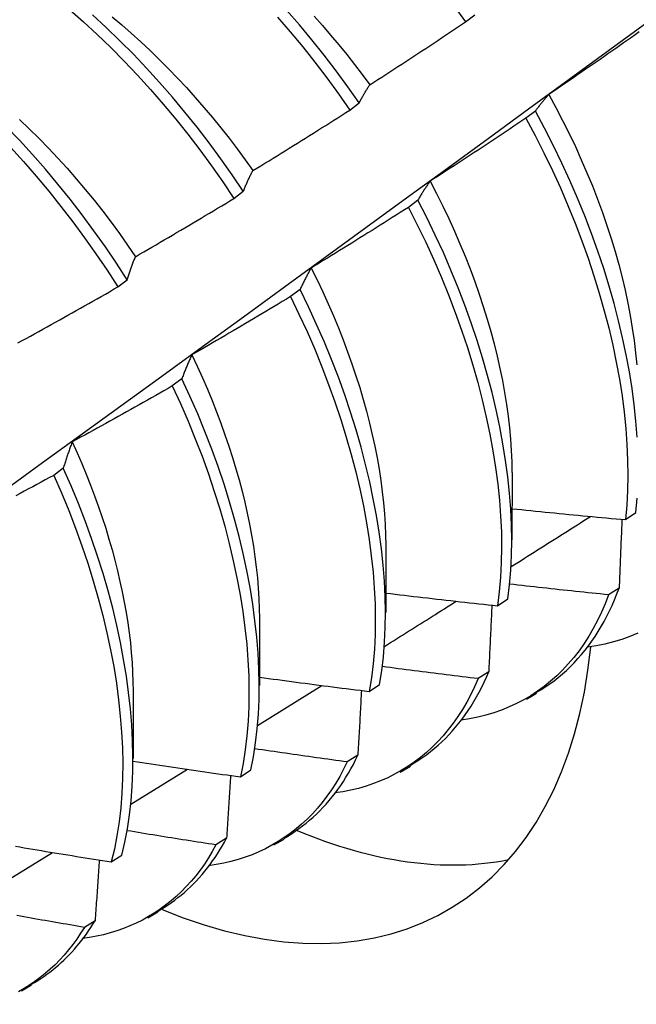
# Model space of a CAD drawing. Header units: inches. Extents: x 0 to 192, y -11 to 125.
# Tile 53 of 66: x 164.894 to 165.064, y 70.383 to 70.654. Entities that reach past the tile are written whole.
import ezdxf

# ---------------------------------------------------------------- set-up
doc = ezdxf.new("R2010")
doc.units = ezdxf.units.IN
doc.header["$LTSCALE"] = 11.537764
doc.header["$MEASUREMENT"] = 0
doc.layers.add('Visible Edges(ANSI)', color=7, linetype='Continuous', lineweight=25)

msp = doc.modelspace()

# ---------------------------------------------------------------- linework, layer by layer
at = {"layer": 'Visible Edges(ANSI)'}
for p, q in [((165.01703, 70.65349), (165.0196, 70.65545)), ((164.98516, 70.62919), (164.98774, 70.63116)), ((165.03631, 70.62892), (165.03369, 70.62693)), ((164.95321, 70.60485), (164.9558, 70.60681)), ((165.00392, 70.60435), (165.0013, 70.60236)), ((164.92119, 70.58044), (164.92378, 70.58242)), ((164.97144, 70.57976), (164.96881, 70.57777)), ((164.93886, 70.55514), (164.93622, 70.55315)), ((164.90618, 70.5305), (164.90353, 70.52851)), ((165.02988, 70.52927), (165.02985, 70.51078)), ((165.06115, 70.51632), (165.06399, 70.51824)), ((164.99508, 70.50918), (164.99505, 70.49069)), ((165.05939, 70.49747), (165.05649, 70.4956)), ((165.02588, 70.49259), (165.02874, 70.49451)), ((164.96028, 70.48908), (164.96025, 70.4706)), ((165.02344, 70.47437), (165.02053, 70.47251)), ((164.95974, 70.45957), (164.97747, 70.47062)), ((164.99051, 70.46896), (164.99337, 70.47087)), ((164.92548, 70.46899), (164.92546, 70.45051)), ((165.03384, 70.46687), (165.03665, 70.46849)), ((164.98737, 70.45139), (164.98445, 70.44954)), ((164.92479, 70.43789), (164.94038, 70.44754)), ((164.95501, 70.44543), (164.95788, 70.44733)), ((164.99904, 70.44677), (165.00185, 70.4484)), ((164.9512, 70.42853), (164.94827, 70.42669)), ((164.96424, 70.42668), (164.96706, 70.42831)), ((164.88983, 70.41636), (164.90325, 70.42461)), ((164.9194, 70.422), (164.92228, 70.42389)), ((164.92945, 70.40659), (164.93226, 70.40822)), ((164.91492, 70.40579), (164.91198, 70.40396)), ((164.89465, 70.3865), (164.89746, 70.38813))]:
    msp.add_line(p, q, dxfattribs=at)
at = {"layer": 'Visible Edges(ANSI)', "flags": 128}
for points in [[(165.01383, 70.65788), (165.01703, 70.65349)], [(164.92378, 70.58242), (164.92082, 70.58699), (164.91777, 70.5915), (164.91463, 70.59594), (164.9114, 70.60031), (164.90809, 70.60459), (164.90471, 70.6088), (164.90125, 70.61291), (164.89772, 70.61694), (164.89413, 70.62087), (164.89047, 70.6247), (164.88677, 70.62842), (164.88301, 70.63204), (164.8792, 70.63554), (164.87535, 70.63892), (164.87147, 70.64218), (164.86754, 70.64532), (164.86359, 70.64832), (164.85962, 70.65119), (164.85562, 70.65391), (164.8516, 70.6565)], [(164.90786, 70.65693), (164.91171, 70.65354), (164.91551, 70.65002), (164.91926, 70.6464), (164.92297, 70.64266), (164.92661, 70.63882), (164.93019, 70.63488), (164.93371, 70.63084), (164.93716, 70.62671), (164.94054, 70.6225), (164.94384, 70.6182), (164.94705, 70.61382), (164.95018, 70.60937), (164.95321, 70.60485)], [(164.9558, 70.60681), (164.95276, 70.61133), (164.94962, 70.61578), (164.9464, 70.62015), (164.9431, 70.62444), (164.93972, 70.62865), (164.93626, 70.63278), (164.93274, 70.6368), (164.92915, 70.64074), (164.9255, 70.64457), (164.92179, 70.6483), (164.91803, 70.65192), (164.91423, 70.65542)], [(164.91964, 70.65485), (164.92229, 70.65263), (164.92491, 70.65035), (164.92751, 70.648), (164.93009, 70.64558), (164.93264, 70.64311), (164.93517, 70.64058), (164.93766, 70.638), (164.94012, 70.63536), (164.94254, 70.63266), (164.94493, 70.62992), (164.94728, 70.62713), (164.94959, 70.62429), (164.95186, 70.6214), (164.95409, 70.61847), (164.95627, 70.6155), (164.9584, 70.61249)], [(164.98774, 70.63116), (164.98461, 70.63562), (164.9814, 70.64), (164.9781, 70.6443), (164.97472, 70.64851), (164.97127, 70.65264), (164.96775, 70.65667)], [(164.97531, 70.65503), (164.97761, 70.65247), (164.97988, 70.64985), (164.98211, 70.6472), (164.98431, 70.6445), (164.98647, 70.64175), (164.98859, 70.63897), (164.99066, 70.63615)], [(164.81995, 70.47391), (164.83133, 70.48211), (164.8427, 70.49031), (164.85406, 70.4985), (164.86541, 70.5067), (164.87675, 70.5149), (164.88808, 70.5231), (164.8994, 70.53129), (164.91071, 70.53949), (164.92201, 70.54768), (164.9333, 70.55587), (164.94458, 70.56407), (164.95585, 70.57225), (164.96711, 70.58044), (164.97836, 70.58863), (164.9896, 70.59681), (165.00083, 70.60499), (165.01205, 70.61317), (165.02326, 70.62134), (165.03446, 70.62951), (165.04566, 70.63768), (165.05684, 70.64585), (165.06802, 70.65401)], [(164.8491, 70.65468), (164.85311, 70.65209), (164.85711, 70.64935), (164.86108, 70.64648), (164.86503, 70.64346), (164.86895, 70.64032), (164.87283, 70.63705), (164.87668, 70.63366), (164.88048, 70.63015), (164.88424, 70.62652), (164.88794, 70.62279), (164.89159, 70.61895), (164.89518, 70.61501), (164.8987, 70.61098), (164.90215, 70.60686), (164.90553, 70.60265), (164.90884, 70.59835), (164.91206, 70.59398), (164.91519, 70.58954), (164.91824, 70.58502), (164.92119, 70.58044)], [(164.96521, 70.65474), (164.96873, 70.6507), (164.97217, 70.64657), (164.97554, 70.64235), (164.97883, 70.63804), (164.98204, 70.63366), (164.98516, 70.62919)], [(164.99066, 70.63615), (164.99177, 70.63686), (164.99288, 70.63758), (164.99398, 70.63829), (164.99508, 70.639), (164.99619, 70.63972), (164.99729, 70.64043), (164.99839, 70.64115), (164.99949, 70.64187), (165.00059, 70.64259), (165.0017, 70.64331), (165.00279, 70.64403), (165.00389, 70.64475), (165.00499, 70.64547), (165.00609, 70.64619), (165.00719, 70.64692), (165.00828, 70.64764), (165.00938, 70.64837), (165.01047, 70.6491), (165.01157, 70.64983), (165.01266, 70.65056), (165.01375, 70.65129), (165.01485, 70.65202), (165.01594, 70.65275), (165.01703, 70.65349)], [(165.06492, 70.65071), (165.06384, 70.64995), (165.06277, 70.64919), (165.06169, 70.64843), (165.06061, 70.64767), (165.05953, 70.64692), (165.05845, 70.64616), (165.05737, 70.64541), (165.05629, 70.64465), (165.05521, 70.6439), (165.05413, 70.64315), (165.05304, 70.6424), (165.05196, 70.64165), (165.05088, 70.6409), (165.04979, 70.64016), (165.04871, 70.63941), (165.04762, 70.63867), (165.04653, 70.63792), (165.04545, 70.63718), (165.04436, 70.63644), (165.04327, 70.6357), (165.04218, 70.63496), (165.04109, 70.63422), (165.04, 70.63348)], [(164.98774, 70.63116), (164.98785, 70.63138), (164.98797, 70.6316), (164.98809, 70.63182), (164.98821, 70.63204), (164.98833, 70.63225), (164.98844, 70.63247), (164.98856, 70.63268), (164.98868, 70.6329), (164.9888, 70.63311), (164.98893, 70.63332), (164.98905, 70.63353), (164.98917, 70.63374), (164.98929, 70.63394), (164.98941, 70.63415), (164.98954, 70.63436), (164.98966, 70.63456), (164.98978, 70.63476), (164.98991, 70.63496), (164.99003, 70.63517), (164.99016, 70.63537), (164.99028, 70.63556), (164.99041, 70.63576), (164.99054, 70.63596), (164.99066, 70.63615)], [(165.04, 70.63348), (165.03984, 70.6333), (165.03968, 70.63312), (165.03952, 70.63294), (165.03936, 70.63276), (165.0392, 70.63258), (165.03904, 70.63239), (165.03889, 70.63221), (165.03873, 70.63202), (165.03858, 70.63184), (165.03842, 70.63165), (165.03827, 70.63146), (165.03811, 70.63127), (165.03796, 70.63108), (165.03781, 70.63089), (165.03765, 70.6307), (165.0375, 70.6305), (165.03735, 70.63031), (165.0372, 70.63011), (165.03705, 70.62992), (165.0369, 70.62972), (165.03675, 70.62952), (165.0366, 70.62932), (165.03645, 70.62912), (165.03631, 70.62892)], [(165.04, 70.63348), (165.04194, 70.62992), (165.04382, 70.62634), (165.04561, 70.62274), (165.04733, 70.61913), (165.04897, 70.61551), (165.05054, 70.61189), (165.05203, 70.60826), (165.05344, 70.60463), (165.05477, 70.601), (165.05602, 70.59738), (165.05718, 70.59377), (165.05827, 70.59018), (165.05927, 70.5866), (165.06019, 70.58304), (165.06103, 70.57951), (165.06178, 70.57601), (165.06245, 70.57253), (165.06303, 70.56909), (165.06352, 70.56569), (165.06393, 70.56233), (165.06425, 70.55901)], [(164.9584, 70.61249), (164.95952, 70.61317), (164.96065, 70.61386), (164.96177, 70.61455), (164.96289, 70.61523), (164.96401, 70.61592), (164.96513, 70.61661), (164.96624, 70.6173), (164.96736, 70.61799), (164.96848, 70.61869), (164.9696, 70.61938), (164.97071, 70.62007), (164.97183, 70.62077), (164.97294, 70.62147), (164.97406, 70.62216), (164.97517, 70.62286), (164.97628, 70.62356), (164.97739, 70.62426), (164.97851, 70.62496), (164.97962, 70.62567), (164.98073, 70.62637), (164.98184, 70.62707), (164.98294, 70.62778), (164.98405, 70.62849), (164.98516, 70.62919)], [(165.06436, 70.53902), (165.06402, 70.54343), (165.06355, 70.54791), (165.06295, 70.55244), (165.06222, 70.55704), (165.06136, 70.56169), (165.06037, 70.56638), (165.05925, 70.57112), (165.058, 70.57588), (165.05663, 70.58068), (165.05514, 70.5855), (165.05352, 70.59034), (165.05178, 70.59518), (165.04992, 70.60003), (165.04795, 70.60488), (165.04585, 70.60973), (165.04364, 70.61456), (165.04131, 70.61937), (165.03886, 70.62416), (165.03631, 70.62892)], [(164.89412, 70.6266), (164.89681, 70.62403), (164.89947, 70.6214), (164.90209, 70.6187), (164.90468, 70.61594), (164.90724, 70.61313), (164.90975, 70.61026), (164.91222, 70.60733), (164.91465, 70.60436), (164.91704, 70.60133), (164.91937, 70.59826), (164.92166, 70.59514), (164.92389, 70.59198), (164.92607, 70.58878)], [(165.03369, 70.62693), (165.0326, 70.6262), (165.03151, 70.62546), (165.03041, 70.62473), (165.02932, 70.624), (165.02822, 70.62327), (165.02713, 70.62254), (165.02603, 70.62181), (165.02493, 70.62108), (165.02383, 70.62036), (165.02273, 70.61963), (165.02163, 70.6189), (165.02053, 70.61818), (165.01943, 70.61746), (165.01833, 70.61674), (165.01723, 70.61602), (165.01613, 70.6153), (165.01502, 70.61458), (165.01392, 70.61386), (165.01281, 70.61314), (165.01171, 70.61243), (165.0106, 70.61171), (165.0095, 70.611), (165.00839, 70.61029), (165.00728, 70.60958)], [(165.03369, 70.62693), (165.03624, 70.62217), (165.03868, 70.61738), (165.041, 70.61257), (165.0432, 70.60774), (165.04529, 70.60289), (165.04726, 70.59804), (165.04911, 70.59319), (165.05084, 70.58834), (165.05244, 70.58351), (165.05393, 70.57869), (165.05529, 70.5739), (165.05652, 70.56913), (165.05763, 70.5644), (165.05861, 70.55971), (165.05947, 70.55507), (165.06019, 70.55047), (165.06078, 70.54594), (165.06124, 70.54147), (165.06156, 70.53707), (165.06175, 70.53275), (165.06181, 70.5285), (165.06173, 70.52435), (165.06151, 70.52028), (165.06115, 70.51632)], [(164.9558, 70.60681), (164.9559, 70.60706), (164.95601, 70.60731), (164.95611, 70.60756), (164.95621, 70.60781), (164.95632, 70.60805), (164.95643, 70.60829), (164.95653, 70.60854), (164.95664, 70.60878), (164.95674, 70.60902), (164.95685, 70.60926), (164.95696, 70.6095), (164.95707, 70.60973), (164.95718, 70.60997), (164.95729, 70.6102), (164.9574, 70.61044), (164.95751, 70.61067), (164.95762, 70.6109), (164.95773, 70.61113), (164.95784, 70.61136), (164.95795, 70.61159), (164.95806, 70.61182), (164.95818, 70.61204), (164.95829, 70.61227), (164.9584, 70.61249)], [(165.00728, 70.60958), (165.00714, 70.60937), (165.00699, 70.60916), (165.00684, 70.60896), (165.0067, 70.60875), (165.00656, 70.60854), (165.00641, 70.60833), (165.00627, 70.60812), (165.00613, 70.6079), (165.00598, 70.60769), (165.00584, 70.60747), (165.0057, 70.60726), (165.00556, 70.60704), (165.00542, 70.60682), (165.00528, 70.6066), (165.00514, 70.60638), (165.00501, 70.60616), (165.00487, 70.60594), (165.00473, 70.60571), (165.00459, 70.60549), (165.00446, 70.60526), (165.00432, 70.60504), (165.00419, 70.60481), (165.00405, 70.60458), (165.00392, 70.60435)], [(165.00728, 70.60958), (165.00907, 70.60616), (165.01079, 70.60272), (165.01244, 70.59927), (165.01401, 70.59581), (165.01552, 70.59235), (165.01695, 70.58888), (165.01832, 70.58541), (165.0196, 70.58195), (165.02082, 70.57849), (165.02196, 70.57504), (165.02303, 70.5716), (165.02402, 70.56817), (165.02494, 70.56477), (165.02578, 70.56138), (165.02654, 70.55801), (165.02723, 70.55468), (165.02783, 70.55137), (165.02836, 70.54809), (165.02881, 70.54485), (165.02918, 70.54165), (165.02947, 70.53848), (165.02968, 70.53537), (165.02981, 70.53229), (165.02986, 70.52927)], [(164.92607, 70.58878), (164.92721, 70.58944), (164.92835, 70.59009), (164.92948, 70.59075), (164.93062, 70.59142), (164.93176, 70.59208), (164.93289, 70.59274), (164.93402, 70.5934), (164.93516, 70.59407), (164.93629, 70.59473), (164.93742, 70.5954), (164.93856, 70.59607), (164.93969, 70.59674), (164.94082, 70.59741), (164.94195, 70.59808), (164.94308, 70.59875), (164.94421, 70.59942), (164.94533, 70.6001), (164.94646, 70.60077), (164.94759, 70.60145), (164.94871, 70.60213), (164.94984, 70.6028), (164.95097, 70.60348), (164.95209, 70.60416), (164.95321, 70.60485)], [(165.02874, 70.49451), (165.02921, 70.49838), (165.02955, 70.50236), (165.02975, 70.50644), (165.02981, 70.51061), (165.02973, 70.51487), (165.02953, 70.5192), (165.02918, 70.52361), (165.02871, 70.52809), (165.0281, 70.53263), (165.02736, 70.53723), (165.0265, 70.54188), (165.0255, 70.54658), (165.02438, 70.55131), (165.02313, 70.55608), (165.02176, 70.56088), (165.02026, 70.5657), (165.01864, 70.57053), (165.01689, 70.57538), (165.01503, 70.58023), (165.01304, 70.58508), (165.01094, 70.58992), (165.00871, 70.59475), (165.00638, 70.59956), (165.00392, 70.60435)], [(165.0013, 70.60236), (165.00019, 70.60166), (164.99908, 70.60095), (164.99797, 70.60024), (164.99685, 70.59954), (164.99574, 70.59883), (164.99463, 70.59813), (164.99351, 70.59743), (164.9924, 70.59673), (164.99128, 70.59603), (164.99017, 70.59533), (164.98905, 70.59463), (164.98794, 70.59393), (164.98682, 70.59324), (164.9857, 70.59254), (164.98458, 70.59185), (164.98346, 70.59116), (164.98234, 70.59046), (164.98122, 70.58977), (164.9801, 70.58908), (164.97898, 70.5884), (164.97785, 70.58771), (164.97673, 70.58702), (164.97561, 70.58634), (164.97448, 70.58565)], [(165.0013, 70.60236), (165.00375, 70.59757), (165.00608, 70.59276), (165.00829, 70.58793), (165.01039, 70.58309), (165.01236, 70.57824), (165.01422, 70.57339), (165.01595, 70.56854), (165.01756, 70.56371), (165.01905, 70.55889), (165.02042, 70.55409), (165.02166, 70.54933), (165.02277, 70.5446), (165.02376, 70.5399), (165.02461, 70.53526), (165.02534, 70.53066), (165.02594, 70.52613), (165.0264, 70.52165), (165.02673, 70.51725), (165.02693, 70.51292), (165.027, 70.50867), (165.02692, 70.5045), (165.02672, 70.50043), (165.02637, 70.49646), (165.02588, 70.49259)], [(164.92378, 70.58242), (164.92387, 70.58269), (164.92396, 70.58297), (164.92405, 70.58325), (164.92414, 70.58352), (164.92423, 70.5838), (164.92433, 70.58407), (164.92442, 70.58434), (164.92451, 70.58461), (164.92461, 70.58488), (164.9247, 70.58515), (164.9248, 70.58541), (164.92489, 70.58568), (164.92499, 70.58594), (164.92509, 70.58621), (164.92518, 70.58647), (164.92528, 70.58673), (164.92538, 70.58699), (164.92548, 70.58725), (164.92557, 70.58751), (164.92567, 70.58776), (164.92577, 70.58802), (164.92587, 70.58827), (164.92597, 70.58853), (164.92607, 70.58878)], [(164.97448, 70.58565), (164.97435, 70.58542), (164.97422, 70.58518), (164.97409, 70.58495), (164.97395, 70.58471), (164.97382, 70.58447), (164.97369, 70.58424), (164.97356, 70.584), (164.97343, 70.58375), (164.97331, 70.58351), (164.97318, 70.58327), (164.97305, 70.58303), (164.97292, 70.58278), (164.9728, 70.58253), (164.97267, 70.58229), (164.97254, 70.58204), (164.97242, 70.58179), (164.97229, 70.58154), (164.97217, 70.58129), (164.97205, 70.58103), (164.97192, 70.58078), (164.9718, 70.58053), (164.97168, 70.58027), (164.97156, 70.58001), (164.97144, 70.57976)], [(164.97448, 70.58565), (164.97612, 70.58237), (164.97769, 70.57909), (164.97919, 70.57579), (164.98063, 70.57249), (164.98201, 70.56918), (164.98332, 70.56588), (164.98456, 70.56257), (164.98573, 70.55927), (164.98684, 70.55598), (164.98788, 70.5527), (164.98885, 70.54943), (164.98975, 70.54617), (164.99058, 70.54294), (164.99134, 70.53972), (164.99204, 70.53652), (164.99266, 70.53335), (164.99321, 70.53021), (164.99369, 70.52709), (164.9941, 70.52401), (164.99443, 70.52097), (164.9947, 70.51796), (164.99489, 70.51499), (164.995, 70.51207), (164.99505, 70.50919)], [(164.89367, 70.56502), (164.89482, 70.56565), (164.89598, 70.56628), (164.89713, 70.56692), (164.89828, 70.56755), (164.89943, 70.56818), (164.90058, 70.56882), (164.90173, 70.56946), (164.90288, 70.5701), (164.90403, 70.57073), (164.90518, 70.57137), (164.90632, 70.57202), (164.90747, 70.57266), (164.90862, 70.5733), (164.90976, 70.57394), (164.91091, 70.57459), (164.91205, 70.57524), (164.9132, 70.57588), (164.91434, 70.57653), (164.91548, 70.57718), (164.91662, 70.57783), (164.91777, 70.57848), (164.91891, 70.57914), (164.92005, 70.57979), (164.92119, 70.58044)], [(164.99337, 70.47087), (164.99397, 70.47464), (164.99443, 70.47853), (164.99475, 70.48252), (164.99494, 70.4866), (164.99499, 70.49078), (164.99491, 70.49504), (164.99469, 70.49938), (164.99435, 70.50379), (164.99386, 70.50828), (164.99325, 70.51282), (164.99251, 70.51742), (164.99164, 70.52207), (164.99064, 70.52677), (164.98951, 70.53151), (164.98826, 70.53628), (164.98688, 70.54107), (164.98538, 70.54589), (164.98375, 70.55073), (164.982, 70.55557), (164.98013, 70.56042), (164.97814, 70.56527), (164.97602, 70.57011), (164.97379, 70.57494), (164.97144, 70.57976)], [(164.96881, 70.57777), (164.96768, 70.57709), (164.96655, 70.57641), (164.96543, 70.57573), (164.9643, 70.57505), (164.96317, 70.57437), (164.96204, 70.5737), (164.96091, 70.57302), (164.95978, 70.57235), (164.95865, 70.57167), (164.95751, 70.571), (164.95638, 70.57033), (164.95525, 70.56966), (164.95411, 70.56899), (164.95298, 70.56833), (164.95184, 70.56766), (164.95071, 70.56699), (164.94957, 70.56633), (164.94844, 70.56567), (164.9473, 70.565), (164.94616, 70.56434), (164.94502, 70.56368), (164.94388, 70.56302), (164.94274, 70.56236), (164.9416, 70.56171)], [(164.96881, 70.57777), (164.97115, 70.57295), (164.97338, 70.56812), (164.97548, 70.56328), (164.97747, 70.55843), (164.97933, 70.55358), (164.98107, 70.54874), (164.98269, 70.5439), (164.98418, 70.53908), (164.98555, 70.53429), (164.98679, 70.52952), (164.98791, 70.52479), (164.9889, 70.52009), (164.98976, 70.51545), (164.99049, 70.51085), (164.99109, 70.50631), (164.99156, 70.50183), (164.9919, 70.49742), (164.99211, 70.49309), (164.99218, 70.48883), (164.99212, 70.48467), (164.99192, 70.48059), (164.99159, 70.47661), (164.99111, 70.47273), (164.99051, 70.46896)], [(164.9416, 70.56171), (164.94148, 70.56145), (164.94136, 70.56118), (164.94124, 70.56092), (164.94112, 70.56066), (164.94101, 70.56039), (164.94089, 70.56012), (164.94077, 70.55986), (164.94065, 70.55959), (164.94054, 70.55932), (164.94042, 70.55905), (164.94031, 70.55877), (164.94019, 70.5585), (164.94008, 70.55823), (164.93997, 70.55795), (164.93985, 70.55767), (164.93974, 70.5574), (164.93963, 70.55712), (164.93952, 70.55684), (164.9394, 70.55656), (164.93929, 70.55628), (164.93918, 70.55599), (164.93907, 70.55571), (164.93897, 70.55542), (164.93886, 70.55514)], [(164.9416, 70.56171), (164.94309, 70.55858), (164.94452, 70.55544), (164.94589, 70.5523), (164.94719, 70.54916), (164.94844, 70.54601), (164.94963, 70.54287), (164.95075, 70.53973), (164.95182, 70.5366), (164.95282, 70.53348), (164.95376, 70.53036), (164.95464, 70.52726), (164.95545, 70.52418), (164.9562, 70.52111), (164.95689, 70.51806), (164.95752, 70.51503), (164.95808, 70.51203), (164.95858, 70.50905), (164.95901, 70.5061), (164.95938, 70.50318), (164.95968, 70.50029), (164.95992, 70.49744), (164.96009, 70.49462), (164.9602, 70.49184), (164.96024, 70.4891)], [(164.95788, 70.44733), (164.95861, 70.451), (164.95919, 70.45479), (164.95964, 70.45868), (164.95995, 70.46267), (164.96013, 70.46676), (164.96018, 70.47095), (164.96009, 70.47521), (164.95986, 70.47956), (164.95951, 70.48397), (164.95902, 70.48846), (164.95841, 70.49301), (164.95766, 70.49761), (164.95679, 70.50226), (164.95578, 70.50696), (164.95465, 70.5117), (164.9534, 70.51647), (164.95201, 70.52127), (164.9505, 70.52609), (164.94887, 70.53092), (164.94711, 70.53577), (164.94523, 70.54062), (164.94323, 70.54547), (164.9411, 70.55031), (164.93886, 70.55514)], [(164.93622, 70.55315), (164.93508, 70.55249), (164.93393, 70.55184), (164.93279, 70.55119), (164.93165, 70.55054), (164.9305, 70.54989), (164.92936, 70.54924), (164.92821, 70.54859), (164.92706, 70.54795), (164.92592, 70.5473), (164.92477, 70.54666), (164.92362, 70.54601), (164.92247, 70.54537), (164.92132, 70.54473), (164.92017, 70.54409), (164.91902, 70.54345), (164.91787, 70.54281), (164.91671, 70.54218), (164.91556, 70.54154), (164.91441, 70.54091), (164.91326, 70.54027), (164.9121, 70.53964), (164.91095, 70.53901), (164.90979, 70.53838), (164.90864, 70.53775)], [(164.93622, 70.55315), (164.93846, 70.54832), (164.94057, 70.54347), (164.94257, 70.53862), (164.94444, 70.53377), (164.94619, 70.52893), (164.94781, 70.52409), (164.94931, 70.51928), (164.95068, 70.51448), (164.95193, 70.50971), (164.95305, 70.50498), (164.95405, 70.50028), (164.95491, 70.49564), (164.95565, 70.49104), (164.95625, 70.48649), (164.95673, 70.48201), (164.95707, 70.4776), (164.95728, 70.47326), (164.95736, 70.469), (164.95731, 70.46483), (164.95712, 70.46074), (164.9568, 70.45676), (164.95634, 70.45287), (164.95574, 70.44909), (164.95501, 70.44543)], [(164.90864, 70.53775), (164.90853, 70.53746), (164.90842, 70.53717), (164.90831, 70.53688), (164.90821, 70.53658), (164.9081, 70.53629), (164.90799, 70.53599), (164.90789, 70.5357), (164.90778, 70.5354), (164.90768, 70.5351), (164.90758, 70.5348), (164.90747, 70.5345), (164.90737, 70.5342), (164.90727, 70.5339), (164.90717, 70.5336), (164.90707, 70.53329), (164.90697, 70.53299), (164.90687, 70.53268), (164.90677, 70.53237), (164.90667, 70.53206), (164.90657, 70.53175), (164.90647, 70.53144), (164.90637, 70.53113), (164.90627, 70.53082), (164.90618, 70.5305)], [(164.90864, 70.53775), (164.90998, 70.53477), (164.91127, 70.53179), (164.91251, 70.52881), (164.91369, 70.52583), (164.91482, 70.52285), (164.91589, 70.51987), (164.9169, 70.5169), (164.91786, 70.51393), (164.91876, 70.51098), (164.91961, 70.50804), (164.9204, 70.50511), (164.92113, 70.50219), (164.92181, 70.49929), (164.92243, 70.49641), (164.92299, 70.49355), (164.92349, 70.49071), (164.92394, 70.4879), (164.92433, 70.48511), (164.92466, 70.48235), (164.92493, 70.47962), (164.92514, 70.47692), (164.92529, 70.47425), (164.92539, 70.47162), (164.92542, 70.46902)], [(164.92228, 70.42389), (164.92313, 70.42745), (164.92384, 70.43113), (164.92441, 70.43493), (164.92485, 70.43883), (164.92515, 70.44283), (164.92532, 70.44693), (164.92536, 70.45112), (164.92526, 70.45539), (164.92504, 70.45973), (164.92468, 70.46416), (164.92419, 70.46864), (164.92357, 70.47319), (164.92282, 70.4778), (164.92194, 70.48245), (164.92093, 70.48715), (164.91979, 70.49189), (164.91853, 70.49666), (164.91714, 70.50146), (164.91563, 70.50628), (164.91399, 70.51111), (164.91222, 70.51596), (164.91033, 70.52081), (164.90831, 70.52566), (164.90618, 70.5305)], [(164.90353, 70.52851), (164.90237, 70.52789), (164.90122, 70.52726), (164.90006, 70.52664), (164.8989, 70.52601), (164.89774, 70.52539), (164.89658, 70.52477), (164.89541, 70.52415), (164.89425, 70.52353), (164.89309, 70.52291)], [(164.90353, 70.52851), (164.90566, 70.52367), (164.90767, 70.51882), (164.90955, 70.51397), (164.9113, 70.50912), (164.91294, 70.50429), (164.91444, 70.49947), (164.91582, 70.49467), (164.91707, 70.4899), (164.9182, 70.48517), (164.9192, 70.48047), (164.92007, 70.47582), (164.92081, 70.47122), (164.92142, 70.46668), (164.9219, 70.46219), (164.92225, 70.45778), (164.92246, 70.45344), (164.92255, 70.44917), (164.9225, 70.44499), (164.92232, 70.4409), (164.92201, 70.43691), (164.92156, 70.43301), (164.92097, 70.42923), (164.92026, 70.42555), (164.9194, 70.422)], [(165.06399, 70.51824), (165.06434, 70.52221)], [(165.02986, 70.51934), (165.03116, 70.51921), (165.03247, 70.51907), (165.03377, 70.51894), (165.03507, 70.51881), (165.03637, 70.51867), (165.03768, 70.51854), (165.03898, 70.51841), (165.04028, 70.51828), (165.04158, 70.51815), (165.04289, 70.51803), (165.04419, 70.5179), (165.04549, 70.51777), (165.0468, 70.51765), (165.0481, 70.51752), (165.0494, 70.5174), (165.05071, 70.51727), (165.05201, 70.51715), (165.05332, 70.51703), (165.05462, 70.51691), (165.05593, 70.51679), (165.05723, 70.51667), (165.05854, 70.51655), (165.05984, 70.51644), (165.06115, 70.51632)], [(165.02962, 70.50336), (165.03053, 70.50393), (165.03144, 70.50451), (165.03236, 70.50509), (165.03327, 70.50566), (165.03418, 70.50624), (165.0351, 70.50682), (165.03601, 70.50739), (165.03692, 70.50797), (165.03784, 70.50855), (165.03875, 70.50912), (165.03966, 70.5097), (165.04057, 70.51028), (165.04149, 70.51086), (165.0424, 70.51143), (165.04331, 70.51201), (165.04423, 70.51259), (165.04514, 70.51317), (165.04605, 70.51374), (165.04696, 70.51432), (165.04788, 70.5149), (165.04879, 70.51548), (165.0497, 70.51605), (165.05061, 70.51663), (165.05153, 70.51721)], [(165.06016, 70.51641), (165.06013, 70.51562), (165.0601, 70.51484), (165.06007, 70.51405), (165.06004, 70.51327), (165.06001, 70.51248), (165.05998, 70.5117), (165.05995, 70.51091), (165.05991, 70.51012), (165.05988, 70.50934), (165.05985, 70.50855), (165.05982, 70.50776), (165.05979, 70.50697), (165.05975, 70.50618), (165.05972, 70.50539), (165.05969, 70.5046), (165.05966, 70.50381), (165.05962, 70.50302), (165.05959, 70.50223), (165.05956, 70.50144), (165.05952, 70.50065), (165.05949, 70.49985), (165.05946, 70.49906), (165.05942, 70.49827), (165.05939, 70.49747)], [(165.05649, 70.4956), (165.05535, 70.49572), (165.05421, 70.49583), (165.05308, 70.49595), (165.05194, 70.49606), (165.0508, 70.49618), (165.04967, 70.4963), (165.04853, 70.49642), (165.0474, 70.49654), (165.04626, 70.49666), (165.04512, 70.49678), (165.04399, 70.4969), (165.04285, 70.49702), (165.04172, 70.49714), (165.04058, 70.49727), (165.03945, 70.49739), (165.03831, 70.49751), (165.03718, 70.49764), (165.03604, 70.49777), (165.03491, 70.49789), (165.03377, 70.49802), (165.03264, 70.49815), (165.0315, 70.49828), (165.03037, 70.49841), (165.02923, 70.49854)], [(165.03655, 70.46866), (165.03781, 70.46942), (165.03905, 70.47021), (165.04027, 70.47105), (165.04145, 70.47193), (165.04262, 70.47284), (165.04376, 70.4738), (165.04487, 70.47479), (165.04595, 70.47583), (165.04701, 70.4769), (165.04804, 70.47801), (165.04905, 70.47916), (165.05002, 70.48035), (165.05097, 70.48157), (165.05189, 70.48284), (165.05278, 70.48414), (165.05364, 70.48547), (165.05447, 70.48685), (165.05526, 70.48826), (165.05603, 70.4897), (165.05677, 70.49119), (165.05747, 70.4927), (165.05814, 70.49426), (165.05878, 70.49585), (165.05939, 70.49747)], [(164.99506, 70.4961), (164.99634, 70.49595), (164.99762, 70.49579), (164.99891, 70.49564), (165.00019, 70.49549), (165.00147, 70.49534), (165.00276, 70.49518), (165.00404, 70.49503), (165.00532, 70.49488), (165.00661, 70.49473), (165.00789, 70.49459), (165.00918, 70.49444), (165.01046, 70.49429), (165.01174, 70.49415), (165.01303, 70.494), (165.01431, 70.49386), (165.0156, 70.49371), (165.01688, 70.49357), (165.01817, 70.49343), (165.01945, 70.49329), (165.02074, 70.49315), (165.02203, 70.49301), (165.02331, 70.49287), (165.0246, 70.49273), (165.02588, 70.49259)], [(165.05649, 70.4956), (165.05555, 70.49315), (165.05453, 70.49078), (165.05343, 70.4885), (165.05227, 70.48629), (165.05103, 70.48418), (165.04972, 70.48214), (165.04835, 70.4802), (165.0469, 70.47834), (165.04539, 70.47656), (165.04382, 70.47488), (165.04218, 70.47328), (165.04048, 70.47178), (165.03873, 70.47037), (165.03691, 70.46904), (165.03504, 70.46781), (165.03311, 70.46668), (165.03113, 70.46564), (165.02909, 70.46469), (165.02701, 70.46384), (165.02487, 70.46309), (165.02269, 70.46244), (165.02046, 70.46188), (165.01818, 70.46143), (165.01587, 70.46107)], [(164.99469, 70.4814), (164.99552, 70.48191), (164.99634, 70.48243), (164.99717, 70.48295), (164.998, 70.48347), (164.99882, 70.48399), (164.99965, 70.48451), (165.00048, 70.48502), (165.0013, 70.48554), (165.00213, 70.48606), (165.00295, 70.48658), (165.00378, 70.4871), (165.00461, 70.48762), (165.00543, 70.48814), (165.00626, 70.48865), (165.00709, 70.48917), (165.00791, 70.48969), (165.00874, 70.49021), (165.00956, 70.49073), (165.01039, 70.49125), (165.01122, 70.49177), (165.01204, 70.49229), (165.01287, 70.49281), (165.01369, 70.49333), (165.01452, 70.49385)], [(165.02432, 70.49276), (165.02428, 70.492), (165.02425, 70.49124), (165.02421, 70.49047), (165.02418, 70.48971), (165.02414, 70.48895), (165.0241, 70.48819), (165.02407, 70.48742), (165.02403, 70.48666), (165.024, 70.48589), (165.02396, 70.48513), (165.02392, 70.48436), (165.02389, 70.4836), (165.02385, 70.48283), (165.02381, 70.48206), (165.02378, 70.4813), (165.02374, 70.48053), (165.0237, 70.47976), (165.02366, 70.47899), (165.02363, 70.47822), (165.02359, 70.47745), (165.02355, 70.47669), (165.02351, 70.47592), (165.02347, 70.47514), (165.02344, 70.47437)], [(165.06452, 70.48505), (165.06235, 70.48413), (165.06012, 70.48331), (165.05783, 70.4826), (165.0555, 70.482), (165.05311, 70.48152), (165.05068, 70.48114)], [(165.02053, 70.47251), (165.01942, 70.47264), (165.01832, 70.47277), (165.01722, 70.47291), (165.01612, 70.47304), (165.01502, 70.47317), (165.01392, 70.47331), (165.01282, 70.47344), (165.01172, 70.47357), (165.01062, 70.47371), (165.00952, 70.47385), (165.00842, 70.47398), (165.00732, 70.47412), (165.00622, 70.47426), (165.00512, 70.4744), (165.00402, 70.47454), (165.00292, 70.47468), (165.00182, 70.47482), (165.00072, 70.47496), (164.99962, 70.4751), (164.99852, 70.47524), (164.99742, 70.47538), (164.99633, 70.47553), (164.99523, 70.47567), (164.99413, 70.47582)], [(165.00176, 70.44857), (165.00292, 70.44926), (165.00407, 70.44999), (165.00519, 70.45075), (165.0063, 70.45155), (165.00738, 70.45238), (165.00844, 70.45325), (165.00948, 70.45414), (165.01049, 70.45507), (165.01149, 70.45604), (165.01246, 70.45704), (165.01341, 70.45807), (165.01433, 70.45913), (165.01523, 70.46022), (165.0161, 70.46135), (165.01695, 70.46251), (165.01778, 70.4637), (165.01858, 70.46493), (165.01935, 70.46618), (165.0201, 70.46747), (165.02082, 70.46879), (165.02152, 70.47014), (165.02218, 70.47152), (165.02282, 70.47293), (165.02344, 70.47437)], [(164.96026, 70.47292), (164.96152, 70.47275), (164.96277, 70.47257), (164.96403, 70.4724), (164.96529, 70.47223), (164.96655, 70.47206), (164.96781, 70.47189), (164.96907, 70.47172), (164.97033, 70.47155), (164.97159, 70.47139), (164.97285, 70.47122), (164.97411, 70.47105), (164.97537, 70.47089), (164.97663, 70.47072), (164.97789, 70.47056), (164.97915, 70.4704), (164.98041, 70.47023), (164.98167, 70.47007), (164.98293, 70.46991), (164.9842, 70.46975), (164.98546, 70.46959), (164.98672, 70.46943), (164.98798, 70.46928), (164.98924, 70.46912), (164.99051, 70.46896)], [(165.02053, 70.47251), (165.01955, 70.47028), (165.0185, 70.46812), (165.01739, 70.46603), (165.01621, 70.46402), (165.01498, 70.46209), (165.01367, 70.46024), (165.01231, 70.45846), (165.01089, 70.45677), (165.00941, 70.45516), (165.00787, 70.45362), (165.00627, 70.45217), (165.00462, 70.4508), (165.00292, 70.44951), (165.00117, 70.44831), (164.99936, 70.44719), (164.99751, 70.44615), (164.99561, 70.4452), (164.99366, 70.44434), (164.99166, 70.44356), (164.98963, 70.44287), (164.98754, 70.44227), (164.98542, 70.44176), (164.98326, 70.44133), (164.98106, 70.441)], [(164.98836, 70.46923), (164.98832, 70.46849), (164.98828, 70.46775), (164.98824, 70.46701), (164.9882, 70.46627), (164.98816, 70.46553), (164.98812, 70.46479), (164.98808, 70.46405), (164.98804, 70.46331), (164.988, 70.46256), (164.98796, 70.46182), (164.98792, 70.46108), (164.98788, 70.46034), (164.98784, 70.45959), (164.98779, 70.45885), (164.98775, 70.4581), (164.98771, 70.45736), (164.98767, 70.45662), (164.98763, 70.45587), (164.98758, 70.45513), (164.98754, 70.45438), (164.9875, 70.45363), (164.98746, 70.45289), (164.98741, 70.45214), (164.98737, 70.45139)], [(164.98445, 70.44954), (164.98339, 70.44969), (164.98233, 70.44983), (164.98126, 70.44998), (164.9802, 70.45012), (164.97914, 70.45027), (164.97807, 70.45042), (164.97701, 70.45057), (164.97595, 70.45071), (164.97489, 70.45086), (164.97383, 70.45101), (164.97276, 70.45116), (164.9717, 70.45131), (164.97064, 70.45147), (164.96958, 70.45162), (164.96852, 70.45177), (164.96746, 70.45192), (164.96639, 70.45208), (164.96533, 70.45223), (164.96427, 70.45239), (164.96321, 70.45254), (164.96215, 70.4527), (164.96109, 70.45285), (164.96003, 70.45301), (164.95897, 70.45317)], [(164.96697, 70.42847), (164.96803, 70.42911), (164.96909, 70.42977), (164.97012, 70.43046), (164.97114, 70.43118), (164.97214, 70.43192), (164.97312, 70.4327), (164.97408, 70.4335), (164.97503, 70.43433), (164.97595, 70.43519), (164.97686, 70.43608), (164.97774, 70.437), (164.97861, 70.43794), (164.97946, 70.43891), (164.98028, 70.43991), (164.98109, 70.44094), (164.98187, 70.44199), (164.98264, 70.44307), (164.98338, 70.44418), (164.9841, 70.44532), (164.9848, 70.44648), (164.98548, 70.44767), (164.98613, 70.44888), (164.98676, 70.45013), (164.98737, 70.45139)], [(164.92545, 70.44979), (164.92668, 70.4496), (164.92791, 70.44941), (164.92914, 70.44922), (164.93037, 70.44904), (164.9316, 70.44885), (164.93283, 70.44866), (164.93406, 70.44848), (164.93529, 70.44829), (164.93652, 70.44811), (164.93775, 70.44792), (164.93899, 70.44774), (164.94022, 70.44756), (164.94145, 70.44738), (164.94268, 70.4472), (164.94391, 70.44702), (164.94515, 70.44684), (164.94638, 70.44666), (164.94761, 70.44648), (164.94884, 70.4463), (164.95008, 70.44613), (164.95131, 70.44595), (164.95254, 70.44578), (164.95378, 70.4456), (164.95501, 70.44543)], [(164.98445, 70.44954), (164.98345, 70.44751), (164.98239, 70.44555), (164.98127, 70.44366), (164.98009, 70.44184), (164.97886, 70.44009), (164.97757, 70.43841), (164.97622, 70.4368), (164.97483, 70.43526), (164.97338, 70.4338), (164.97188, 70.43241), (164.97034, 70.4311), (164.96874, 70.42985), (164.9671, 70.42869), (164.96541, 70.4276), (164.96368, 70.42658), (164.9619, 70.42564), (164.96008, 70.42478), (164.95822, 70.42399), (164.95632, 70.42329), (164.95438, 70.42266), (164.9524, 70.4221), (164.95039, 70.42163), (164.94834, 70.42124), (164.94625, 70.42093)], [(164.95229, 70.44581), (164.95225, 70.4451), (164.9522, 70.44438), (164.95216, 70.44366), (164.95212, 70.44294), (164.95207, 70.44223), (164.95203, 70.44151), (164.95198, 70.44079), (164.95194, 70.44007), (164.95189, 70.43935), (164.95185, 70.43863), (164.9518, 70.43791), (164.95176, 70.43719), (164.95171, 70.43647), (164.95167, 70.43575), (164.95162, 70.43503), (164.95157, 70.43431), (164.95153, 70.43359), (164.95148, 70.43287), (164.95143, 70.43215), (164.95139, 70.43142), (164.95134, 70.4307), (164.95129, 70.42998), (164.95125, 70.42926), (164.9512, 70.42853)], [(164.94827, 70.42669), (164.94725, 70.42685), (164.94623, 70.427), (164.9452, 70.42716), (164.94418, 70.42732), (164.94316, 70.42748), (164.94214, 70.42764), (164.94111, 70.4278), (164.94009, 70.42796), (164.93907, 70.42812), (164.93805, 70.42828), (164.93703, 70.42844), (164.936, 70.4286), (164.93498, 70.42877), (164.93396, 70.42893), (164.93294, 70.4291), (164.93192, 70.42926), (164.9309, 70.42942), (164.92988, 70.42959), (164.92886, 70.42976), (164.92784, 70.42992), (164.92682, 70.43009), (164.92579, 70.43026), (164.92477, 70.43043), (164.92376, 70.43059)], [(164.93217, 70.40837), (164.93315, 70.40895), (164.93411, 70.40954), (164.93505, 70.41016), (164.93598, 70.4108), (164.93689, 70.41147), (164.93779, 70.41216), (164.93868, 70.41287), (164.93955, 70.41361), (164.9404, 70.41437), (164.94124, 70.41515), (164.94206, 70.41596), (164.94287, 70.41679), (164.94365, 70.41764), (164.94443, 70.41852), (164.94518, 70.41942), (164.94592, 70.42034), (164.94664, 70.42129), (164.94735, 70.42225), (164.94804, 70.42324), (164.94871, 70.42426), (164.94936, 70.42529), (164.94999, 70.42635), (164.9506, 70.42743), (164.9512, 70.42853)], [(164.893, 70.42631), (164.89419, 70.42611), (164.89539, 70.42591), (164.89659, 70.42571), (164.89779, 70.4255), (164.89899, 70.4253), (164.90019, 70.4251), (164.90139, 70.42491), (164.90259, 70.42471), (164.90379, 70.42451), (164.90499, 70.42431), (164.90619, 70.42412), (164.90739, 70.42392), (164.90859, 70.42372), (164.90979, 70.42353), (164.91099, 70.42334), (164.91219, 70.42314), (164.91339, 70.42295), (164.91459, 70.42276), (164.91579, 70.42257), (164.917, 70.42238), (164.9182, 70.42219), (164.9194, 70.422)], [(164.94827, 70.42669), (164.94725, 70.42486), (164.94618, 70.42309), (164.94506, 70.42138), (164.94389, 70.41974), (164.94267, 70.41816), (164.9414, 70.41665), (164.94009, 70.4152), (164.93873, 70.41382), (164.93732, 70.4125), (164.93587, 70.41125), (164.93437, 70.41006), (164.93284, 70.40894), (164.93126, 70.40789), (164.92964, 70.40691), (164.92798, 70.40599), (164.92628, 70.40514), (164.92455, 70.40436), (164.92278, 70.40365), (164.92097, 70.40301), (164.91913, 70.40244), (164.91726, 70.40194), (164.91535, 70.40151), (164.91342, 70.40115), (164.91145, 70.40086)], [(164.91612, 70.42252), (164.91607, 70.42182), (164.91602, 70.42113), (164.91597, 70.42043), (164.91592, 70.41974), (164.91587, 70.41904), (164.91583, 70.41835), (164.91578, 70.41765), (164.91573, 70.41696), (164.91568, 70.41626), (164.91563, 70.41557), (164.91558, 70.41487), (164.91553, 70.41417), (164.91548, 70.41348), (164.91543, 70.41278), (164.91538, 70.41208), (164.91533, 70.41138), (164.91528, 70.41069), (164.91523, 70.40999), (164.91518, 70.40929), (164.91513, 70.40859), (164.91507, 70.40789), (164.91502, 70.40719), (164.91497, 70.40649), (164.91492, 70.40579)], [(164.91198, 70.40396), (164.911, 70.40413), (164.91002, 70.4043), (164.90904, 70.40446), (164.90806, 70.40463), (164.90708, 70.4048), (164.9061, 70.40497), (164.90512, 70.40514), (164.90414, 70.40531), (164.90316, 70.40548), (164.90218, 70.40565), (164.90121, 70.40582), (164.90023, 70.40599), (164.89925, 70.40617), (164.89827, 70.40634), (164.89729, 70.40651), (164.89631, 70.40669), (164.89533, 70.40686), (164.89435, 70.40704), (164.89338, 70.40721)], [(164.89739, 70.38827), (164.89826, 70.38878), (164.89912, 70.38931), (164.89998, 70.38986), (164.90082, 70.39043), (164.90164, 70.39102), (164.90246, 70.39163), (164.90326, 70.39225), (164.90406, 70.3929), (164.90484, 70.39356), (164.9056, 70.39425), (164.90636, 70.39495), (164.9071, 70.39567), (164.90782, 70.39641), (164.90854, 70.39717), (164.90924, 70.39795), (164.90993, 70.39875), (164.9106, 70.39956), (164.91126, 70.4004), (164.91191, 70.40125), (164.91254, 70.40212), (164.91316, 70.40301), (164.91376, 70.40392), (164.91435, 70.40485), (164.91492, 70.40579)], [(164.91198, 70.40396), (164.91096, 70.40232), (164.90989, 70.40073), (164.90878, 70.39921), (164.90763, 70.39774), (164.90643, 70.39632), (164.90519, 70.39497), (164.9039, 70.39367), (164.90258, 70.39243), (164.90122, 70.39125), (164.89982, 70.39013), (164.89838, 70.38907), (164.89691, 70.38807), (164.8954, 70.38713), (164.89385, 70.38624)]]:
    msp.add_lwpolyline(points, dxfattribs=at)
at = {"layer": 'Visible Edges(ANSI)'}
for centre, start_param, end_param in [((164.9145, 70.57753), 5.635352, 6.960298), ((164.95198, 70.59917), 5.633772, 6.089794)]:
    msp.add_ellipse(centre, major_axis=(0.0975, -0.16887), ratio=0.57735, start_param=start_param, end_param=end_param, dxfattribs=at)

doc.saveas('drawing.dxf')
